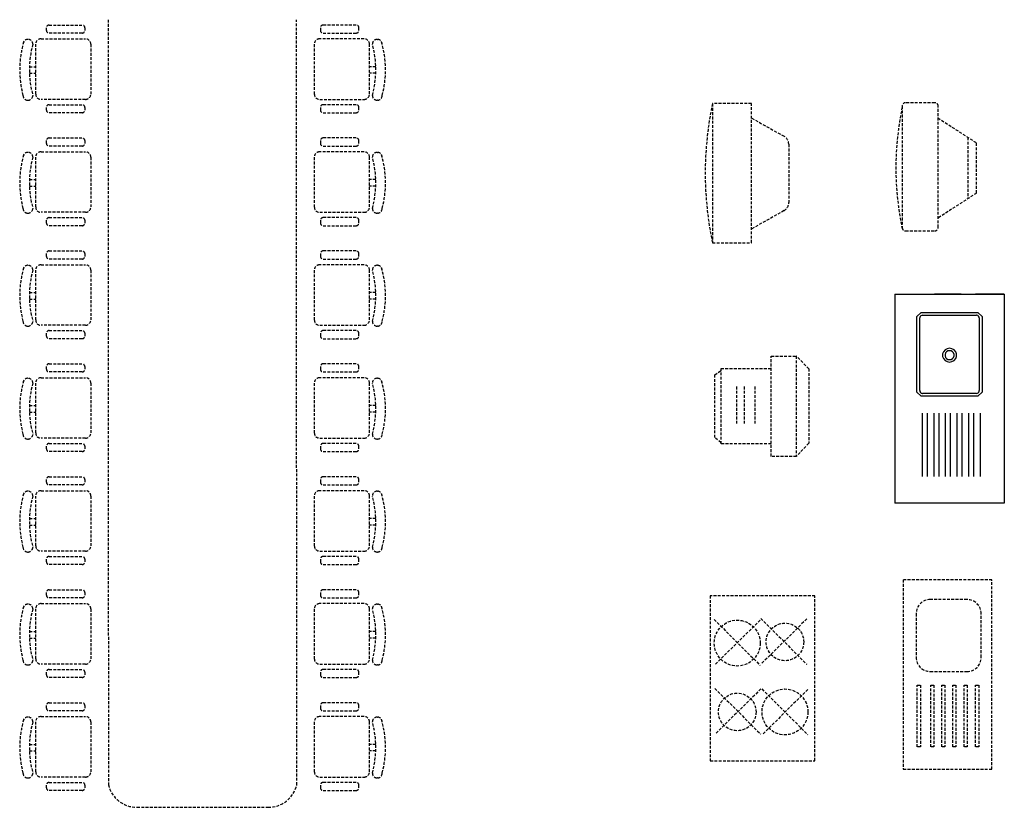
# Model space of a CAD drawing. Header units: inches. Extents: x 100794 to 106273, y 288 to 2276.
# Tile 48 of 149: x 101937 to 102109, y 1533 to 1671. Entities that reach past the tile are written whole.
import ezdxf

# ---------------------------------------------------------------- set-up
doc = ezdxf.new("R2010")
doc.units = ezdxf.units.IN
doc.header["$MEASUREMENT"] = 0
doc.linetypes.add('DASHED', pattern=[0.75, 0.5, -0.25])
doc.linetypes.add('HIDDEN', pattern=[7.5, 5, -2.5])
doc.layers.add('1', color=7, linetype='CONTINUOUS')
doc.layers.add('4', color=5, linetype='DASHED')
doc.styles.get("Standard").update_dxf_attribs({"font": 'ISOCP'})

msp = doc.modelspace()

# ---------------------------------------------------------------- linework, layer by layer
at = {"layer": '1', "color": 4, "linetype": 'Continuous'}
for p, q in [((102090.05519, 1622.79074), (102090.05519, 1586.19779)), ((102090.05519, 1622.79074), (102109.18965, 1622.79074)), ((102109.18965, 1622.79074), (102109.18965, 1586.19779)), ((102109.18965, 1586.19779), (102090.05519, 1586.19779))]:
    msp.add_line(p, q, dxfattribs=at)
at = {"layer": '1', "color": 4, "linetype": 'HIDDEN'}
msp.add_line((102109.18965, 1622.79074), (102096.99201, 1622.79074), dxfattribs=at)
at = {"layer": '1', "color": 4}
for p, q in [((102094.68662, 1619.55701), (102093.94415, 1618.83715)), ((102093.94415, 1605.63969), (102093.94415, 1618.83715)), ((102094.44665, 1618.68053), (102094.43913, 1618.59719)), ((102094.43913, 1605.87965), (102094.43913, 1618.59719)), ((102094.50544, 1618.83715), (102094.44665, 1618.68053)), ((102094.61594, 1618.96482), (102094.50544, 1618.83715)), ((102094.76481, 1619.04816), (102094.61594, 1618.96482)), ((102094.68662, 1619.55701), (102104.58616, 1619.55701)), ((102094.93411, 1619.0771), (102094.76481, 1619.04816)), ((102094.93411, 1619.0771), (102104.33867, 1619.0771)), ((102104.42462, 1619.06981), (102104.33867, 1619.0771)), ((102104.58616, 1619.0128), (102104.42462, 1619.06981)), ((102105.32862, 1618.83715), (102104.58616, 1619.55701)), ((102104.71784, 1618.90567), (102104.58616, 1619.0128)), ((102104.80379, 1618.76133), (102104.71784, 1618.90567)), ((102104.83364, 1618.59719), (102104.80379, 1618.76133)), ((102104.83364, 1618.59719), (102104.83364, 1605.87965)), ((102105.32862, 1618.83715), (102105.32862, 1605.63969)), ((102099.21316, 1613.21639), (102098.84097, 1613.00806)), ((102099.63639, 1613.28875), (102099.21316, 1613.21639)), ((102100.05962, 1613.21639), (102099.63639, 1613.28875)), ((102100.4318, 1613.00806), (102100.05962, 1613.21639)), ((102098.56473, 1612.68886), (102098.41774, 1612.29732)), ((102098.41774, 1612.29732), (102098.41774, 1611.88064)), ((102098.41774, 1611.88064), (102098.56473, 1611.4891)), ((102098.84097, 1613.00806), (102098.56473, 1612.68886)), ((102098.56473, 1611.4891), (102098.84097, 1611.1699)), ((102098.93981, 1612.47891), (102098.84427, 1612.2244)), ((102098.84427, 1612.2244), (102098.84427, 1611.95356)), ((102098.84427, 1611.95356), (102098.93981, 1611.69906)), ((102099.11937, 1612.68638), (102098.93981, 1612.47891)), ((102098.93981, 1611.69906), (102099.11937, 1611.49158)), ((102099.36129, 1612.8218), (102099.11937, 1612.68638)), ((102099.11937, 1611.49158), (102099.36129, 1611.35616)), ((102099.63639, 1612.86883), (102099.36129, 1612.8218)), ((102099.91149, 1612.8218), (102099.63639, 1612.86883)), ((102100.1534, 1612.68638), (102099.91149, 1612.8218)), ((102099.91149, 1611.35616), (102100.1534, 1611.49158)), ((102100.33296, 1612.47891), (102100.1534, 1612.68638)), ((102100.1534, 1611.49158), (102100.33296, 1611.69906)), ((102100.4285, 1612.2244), (102100.33296, 1612.47891)), ((102100.33296, 1611.69906), (102100.4285, 1611.95356)), ((102100.4285, 1611.95356), (102100.4285, 1612.2244)), ((102100.70804, 1612.68886), (102100.4318, 1613.00806)), ((102100.4318, 1611.1699), (102100.70804, 1611.4891)), ((102100.85503, 1612.29732), (102100.70804, 1612.68886)), ((102100.70804, 1611.4891), (102100.85503, 1611.88064)), ((102100.85503, 1611.88064), (102100.85503, 1612.29732)), ((102098.84097, 1611.1699), (102099.21316, 1610.96157)), ((102099.21316, 1610.96157), (102099.63639, 1610.88921)), ((102099.36129, 1611.35616), (102099.63639, 1611.30913)), ((102099.63639, 1611.30913), (102099.91149, 1611.35616)), ((102099.63639, 1610.88921), (102100.05962, 1610.96157)), ((102100.05962, 1610.96157), (102100.4318, 1611.1699)), ((102093.94415, 1605.63969), (102094.68662, 1604.91983)), ((102094.43913, 1605.87965), (102094.46898, 1605.71551)), ((102094.46898, 1605.71551), (102094.55493, 1605.57117)), ((102094.55493, 1605.57117), (102094.68662, 1605.46403)), ((102094.68662, 1605.46403), (102094.84815, 1605.40703)), ((102104.58616, 1604.91983), (102094.68662, 1604.91983)), ((102094.84815, 1605.40703), (102094.93411, 1605.39974)), ((102104.33867, 1605.39974), (102094.93411, 1605.39974)), ((102104.33867, 1605.39974), (102104.50796, 1605.42868)), ((102104.50796, 1605.42868), (102104.65683, 1605.51201)), ((102104.58616, 1604.91983), (102105.32862, 1605.63969)), ((102104.65683, 1605.51201), (102104.76733, 1605.63969)), ((102104.76733, 1605.63969), (102104.82612, 1605.79631)), ((102104.82612, 1605.79631), (102104.83364, 1605.87965)), ((102094.82637, 1601.9203), (102094.82637, 1590.84715)), ((102095.70217, 1601.9203), (102095.70217, 1590.84715)), ((102096.85932, 1601.9203), (102096.85932, 1590.84715)), ((102097.73512, 1601.9203), (102097.73512, 1590.84715)), ((102098.89226, 1601.9203), (102098.89226, 1590.84715)), ((102099.76806, 1601.9203), (102099.76806, 1590.84715)), ((102100.9252, 1601.9203), (102100.9252, 1590.84715)), ((102101.801, 1601.9203), (102101.801, 1590.84715)), ((102102.95814, 1601.9203), (102102.95814, 1590.84715)), ((102103.83394, 1601.9203), (102103.83394, 1590.84715)), ((102104.99108, 1601.9203), (102104.99108, 1590.84715))]:
    msp.add_line(p, q, dxfattribs=at)
at = {"layer": '4', "color": 4}
for p, q in [((101952.54598, 1670.79539), (101952.55528, 1536.88948)), ((101985.51776, 1536.88948), (101985.43294, 1670.79539)), ((101941.72769, 1668.90931), (101941.72769, 1669.39389)), ((101942.19357, 1669.85978), (101947.97066, 1669.85978)), ((101947.97066, 1668.44343), (101942.19357, 1668.44343)), ((101948.43654, 1669.39389), (101948.43654, 1668.90931)), ((101989.63649, 1669.39389), (101989.63649, 1668.90931)), ((101995.87946, 1669.85978), (101990.10237, 1669.85978)), ((101990.10237, 1668.44343), (101995.87946, 1668.44343)), ((101996.34534, 1668.90931), (101996.34534, 1669.39389)), ((101938.50161, 1667.34383), (101938.47991, 1667.34383)), ((101939.8497, 1657.78908), (101939.8497, 1666.49496)), ((101940.79088, 1667.43614), (101948.5605, 1667.43614)), ((101949.50167, 1666.49496), (101949.50167, 1657.78908)), ((101988.57136, 1666.49496), (101988.57136, 1657.78908)), ((101997.28215, 1667.43614), (101989.51253, 1667.43614)), ((101998.22333, 1657.78908), (101998.22333, 1666.49496)), ((101999.57143, 1667.34383), (101999.59313, 1667.34383)), ((101938.75612, 1662.56597), (101939.8497, 1662.56597)), ((101938.75811, 1661.41867), (101939.8497, 1661.41867)), ((101999.31692, 1662.56597), (101998.22333, 1662.56597)), ((101999.31492, 1661.41867), (101998.22333, 1661.41867)), ((101938.47991, 1656.69976), (101938.50161, 1656.69976)), ((101948.5605, 1656.8479), (101940.79088, 1656.8479)), ((101989.51253, 1656.8479), (101997.28215, 1656.8479)), ((101999.59313, 1656.69976), (101999.57143, 1656.69976)), ((102097.05722, 1656.26882), (102091.94911, 1656.26882)), ((101941.72769, 1654.97136), (101941.72769, 1655.45594)), ((101942.19357, 1655.92183), (101947.97066, 1655.92183)), ((101947.97066, 1654.50548), (101942.19357, 1654.50548)), ((101948.43654, 1655.45594), (101948.43654, 1654.97136)), ((101989.63649, 1655.45594), (101989.63649, 1654.97136)), ((101995.87946, 1655.92183), (101990.10237, 1655.92183)), ((101990.10237, 1654.50548), (101995.87946, 1654.50548)), ((101996.34534, 1654.97136), (101996.34534, 1655.45594)), ((102058.17672, 1656.10099), (102058.17672, 1631.74296)), ((102065.0102, 1656.10099), (102058.17672, 1656.10099)), ((102065.0102, 1631.74296), (102065.0102, 1656.10099)), ((102091.35617, 1655.67588), (102091.35617, 1634.42673)), ((102097.65016, 1634.42673), (102097.65016, 1655.67588)), ((102065.03781, 1653.57034), (102070.70007, 1650.38692)), ((102104.32845, 1649.23484), (102097.68787, 1653.49863)), ((101941.72769, 1649.1446), (101941.72769, 1649.62919)), ((101942.19357, 1650.09507), (101947.97066, 1650.09507)), ((101948.43654, 1649.62919), (101948.43654, 1649.1446)), ((101989.63649, 1649.62919), (101989.63649, 1649.1446)), ((101995.87946, 1650.09507), (101990.10237, 1650.09507)), ((101996.34534, 1649.1446), (101996.34534, 1649.62919)), ((102102.84553, 1650.187), (102102.84553, 1639.49424)), ((101938.50161, 1647.57912), (101938.47991, 1647.57912)), ((101940.79088, 1647.67143), (101948.5605, 1647.67143)), ((101947.97066, 1648.67872), (101942.19357, 1648.67872)), ((101997.28215, 1647.67143), (101989.51253, 1647.67143)), ((101990.10237, 1648.67872), (101995.87946, 1648.67872)), ((101999.57143, 1647.57912), (101999.59313, 1647.57912)), ((102071.52075, 1648.98403), (102071.52075, 1638.77802)), ((102104.32845, 1640.4464), (102104.32845, 1649.23484)), ((101939.8497, 1638.02437), (101939.8497, 1646.73026)), ((101949.50167, 1646.73026), (101949.50167, 1638.02437)), ((101988.57136, 1646.73026), (101988.57136, 1638.02437)), ((101998.22333, 1638.02437), (101998.22333, 1646.73026)), ((101938.75612, 1642.80126), (101939.8497, 1642.80126)), ((101999.31692, 1642.80126), (101998.22333, 1642.80126)), ((101938.75811, 1641.65396), (101939.8497, 1641.65396)), ((101999.31492, 1641.65396), (101998.22333, 1641.65396)), ((102097.68787, 1636.18261), (102104.32845, 1640.4464)), ((102070.70007, 1637.37512), (102065.03781, 1634.1917)), ((101938.47991, 1636.93505), (101938.50161, 1636.93505)), ((101948.5605, 1637.0832), (101940.79088, 1637.0832)), ((101941.72769, 1635.20665), (101941.72769, 1635.69124)), ((101942.19357, 1636.15712), (101947.97066, 1636.15712)), ((101948.43654, 1635.69124), (101948.43654, 1635.20665)), ((101989.51253, 1637.0832), (101997.28215, 1637.0832)), ((101989.63649, 1635.69124), (101989.63649, 1635.20665)), ((101995.87946, 1636.15712), (101990.10237, 1636.15712)), ((101996.34534, 1635.20665), (101996.34534, 1635.69124)), ((101999.59313, 1636.93505), (101999.57143, 1636.93505)), ((101947.97066, 1634.74077), (101942.19357, 1634.74077)), ((101990.10237, 1634.74077), (101995.87946, 1634.74077)), ((102091.94911, 1633.83379), (102097.05722, 1633.83379)), ((101942.19357, 1630.33036), (101947.97066, 1630.33036)), ((101995.87946, 1630.33036), (101990.10237, 1630.33036)), ((102058.17672, 1631.74296), (102065.0102, 1631.74296)), ((101941.72769, 1629.3799), (101941.72769, 1629.86448)), ((101947.97066, 1628.91402), (101942.19357, 1628.91402)), ((101948.43654, 1629.86448), (101948.43654, 1629.3799)), ((101989.63649, 1629.86448), (101989.63649, 1629.3799)), ((101990.10237, 1628.91402), (101995.87946, 1628.91402)), ((101996.34534, 1629.3799), (101996.34534, 1629.86448)), ((101938.50161, 1627.81442), (101938.47991, 1627.81442)), ((101939.8497, 1618.25967), (101939.8497, 1626.96555)), ((101940.79088, 1627.90673), (101948.5605, 1627.90673)), ((101949.50167, 1626.96555), (101949.50167, 1618.25967)), ((101988.57136, 1626.96555), (101988.57136, 1618.25967)), ((101997.28215, 1627.90673), (101989.51253, 1627.90673)), ((101998.22333, 1618.25967), (101998.22333, 1626.96555)), ((101999.57143, 1627.81442), (101999.59313, 1627.81442)), ((101938.75612, 1623.03656), (101939.8497, 1623.03656)), ((101938.75811, 1621.88926), (101939.8497, 1621.88926)), ((101999.31692, 1623.03656), (101998.22333, 1623.03656)), ((101999.31492, 1621.88926), (101998.22333, 1621.88926)), ((101938.47991, 1617.17034), (101938.50161, 1617.17034)), ((101948.5605, 1617.31849), (101940.79088, 1617.31849)), ((101989.51253, 1617.31849), (101997.28215, 1617.31849)), ((101999.59313, 1617.17034), (101999.57143, 1617.17034)), ((101941.72769, 1615.44195), (101941.72769, 1615.92653)), ((101942.19357, 1616.39241), (101947.97066, 1616.39241)), ((101947.97066, 1614.97607), (101942.19357, 1614.97607)), ((101948.43654, 1615.92653), (101948.43654, 1615.44195)), ((101989.63649, 1615.92653), (101989.63649, 1615.44195)), ((101995.87946, 1616.39241), (101990.10237, 1616.39241)), ((101990.10237, 1614.97607), (101995.87946, 1614.97607)), ((101996.34534, 1615.44195), (101996.34534, 1615.92653)), ((102068.45865, 1594.37162), (102068.45865, 1611.92456)), ((102068.45865, 1611.92456), (102072.84689, 1611.92456)), ((102072.84689, 1611.92456), (102072.84689, 1594.37162)), ((102075.04101, 1609.71169), (102072.84689, 1611.92456)), ((101941.72769, 1609.61519), (101941.72769, 1610.09978)), ((101942.19357, 1610.56566), (101947.97066, 1610.56566)), ((101948.43654, 1610.09978), (101948.43654, 1609.61519)), ((101989.63649, 1610.09978), (101989.63649, 1609.61519)), ((101995.87946, 1610.56566), (101990.10237, 1610.56566)), ((101996.34534, 1609.61519), (101996.34534, 1610.09978)), ((102059.68218, 1609.73044), (102068.45865, 1609.73044)), ((102059.68218, 1596.56574), (102059.68218, 1609.73044)), ((102075.04101, 1609.71169), (102075.04101, 1596.67453)), ((101938.50161, 1608.04971), (101938.47991, 1608.04971)), ((101940.79088, 1608.14202), (101948.5605, 1608.14202)), ((101947.97066, 1609.14931), (101942.19357, 1609.14931)), ((101997.28215, 1608.14202), (101989.51253, 1608.14202)), ((101990.10237, 1609.14931), (101995.87946, 1609.14931)), ((101999.57143, 1608.04971), (101999.59313, 1608.04971)), ((102058.58512, 1608.63339), (102059.7041, 1609.42762)), ((102058.58512, 1597.6628), (102058.58512, 1608.63339)), ((101939.8497, 1598.49496), (101939.8497, 1607.20084)), ((101949.50167, 1607.20084), (101949.50167, 1598.49496)), ((101988.57136, 1607.20084), (101988.57136, 1598.49496)), ((101998.22333, 1598.49496), (101998.22333, 1607.20084)), ((102062.39642, 1606.6046), (102062.39642, 1600.11638)), ((102063.69841, 1606.6046), (102063.69841, 1600.11638)), ((102065.57002, 1606.6046), (102065.57002, 1600.11638)), ((101938.75612, 1603.27185), (101939.8497, 1603.27185)), ((101999.31692, 1603.27185), (101998.22333, 1603.27185)), ((101938.75811, 1602.12455), (101939.8497, 1602.12455)), ((101999.31492, 1602.12455), (101998.22333, 1602.12455)), ((102059.67373, 1596.81744), (102058.58512, 1597.6628)), ((101938.47991, 1597.40564), (101938.50161, 1597.40564)), ((101948.5605, 1597.55378), (101940.79088, 1597.55378)), ((101941.72769, 1595.67724), (101941.72769, 1596.16183)), ((101942.19357, 1596.62771), (101947.97066, 1596.62771)), ((101948.43654, 1596.16183), (101948.43654, 1595.67724)), ((101989.51253, 1597.55378), (101997.28215, 1597.55378)), ((101989.63649, 1596.16183), (101989.63649, 1595.67724)), ((101995.87946, 1596.62771), (101990.10237, 1596.62771)), ((101996.34534, 1595.67724), (101996.34534, 1596.16183)), ((101999.59313, 1597.40564), (101999.57143, 1597.40564)), ((102059.68218, 1596.56574), (102059.67373, 1596.81744)), ((102068.45865, 1596.56574), (102059.68218, 1596.56574)), ((102068.45865, 1594.37162), (102068.45865, 1596.56574)), ((102075.04101, 1596.67453), (102072.84689, 1594.37162)), ((101947.97066, 1595.21136), (101942.19357, 1595.21136)), ((101990.10237, 1595.21136), (101995.87946, 1595.21136)), ((102072.84689, 1594.37162), (102068.45865, 1594.37162)), ((101942.19357, 1590.80095), (101947.97066, 1590.80095)), ((101995.87946, 1590.80095), (101990.10237, 1590.80095)), ((101941.72769, 1589.85049), (101941.72769, 1590.33507)), ((101947.97066, 1589.3846), (101942.19357, 1589.3846)), ((101948.43654, 1590.33507), (101948.43654, 1589.85049)), ((101989.63649, 1590.33507), (101989.63649, 1589.85049)), ((101990.10237, 1589.3846), (101995.87946, 1589.3846)), ((101996.34534, 1589.85049), (101996.34534, 1590.33507)), ((101938.50161, 1588.28501), (101938.47991, 1588.28501)), ((101939.8497, 1578.73026), (101939.8497, 1587.43614)), ((101940.79088, 1588.37731), (101948.5605, 1588.37731)), ((101949.50167, 1587.43614), (101949.50167, 1578.73026)), ((101988.57136, 1587.43614), (101988.57136, 1578.73026)), ((101997.28215, 1588.37731), (101989.51253, 1588.37731)), ((101998.22333, 1578.73026), (101998.22333, 1587.43614)), ((101999.57143, 1588.28501), (101999.59313, 1588.28501)), ((101938.75612, 1583.50714), (101939.8497, 1583.50714)), ((101938.75811, 1582.35984), (101939.8497, 1582.35984)), ((101999.31692, 1583.50714), (101998.22333, 1583.50714)), ((101999.31492, 1582.35984), (101998.22333, 1582.35984)), ((101938.47991, 1577.64093), (101938.50161, 1577.64093)), ((101948.5605, 1577.78908), (101940.79088, 1577.78908)), ((101989.51253, 1577.78908), (101997.28215, 1577.78908)), ((101999.59313, 1577.64093), (101999.57143, 1577.64093)), ((101941.72769, 1575.91254), (101941.72769, 1576.39712)), ((101942.19357, 1576.863), (101947.97066, 1576.863)), ((101947.97066, 1575.44665), (101942.19357, 1575.44665)), ((101948.43654, 1576.39712), (101948.43654, 1575.91254)), ((101989.63649, 1576.39712), (101989.63649, 1575.91254)), ((101995.87946, 1576.863), (101990.10237, 1576.863)), ((101990.10237, 1575.44665), (101995.87946, 1575.44665)), ((101996.34534, 1575.91254), (101996.34534, 1576.39712)), ((102091.54557, 1572.80163), (102091.54557, 1539.62141)), ((102107.05655, 1572.80163), (102091.54557, 1572.80163)), ((102107.05655, 1539.62141), (102107.05655, 1572.80163)), ((101941.72769, 1570.08578), (101941.72769, 1570.57036)), ((101942.19357, 1571.03625), (101947.97066, 1571.03625)), ((101948.43654, 1570.57036), (101948.43654, 1570.08578)), ((101989.63649, 1570.57036), (101989.63649, 1570.08578)), ((101995.87946, 1571.03625), (101990.10237, 1571.03625)), ((101996.34534, 1570.08578), (101996.34534, 1570.57036)), ((101938.50161, 1568.5203), (101938.47991, 1568.5203)), ((101940.79088, 1568.61261), (101948.5605, 1568.61261)), ((101947.97066, 1569.6199), (101942.19357, 1569.6199)), ((101997.28215, 1568.61261), (101989.51253, 1568.61261)), ((101990.10237, 1569.6199), (101995.87946, 1569.6199)), ((101999.57143, 1568.5203), (101999.59313, 1568.5203)), ((102076.10983, 1569.98879), (102057.77867, 1569.98879)), ((102057.77867, 1569.98879), (102057.77867, 1541.12655)), ((102076.10983, 1541.12655), (102076.10983, 1569.98879)), ((102102.69736, 1569.32809), (102096.27111, 1569.32809)), ((101939.8497, 1558.96555), (101939.8497, 1567.67143)), ((101949.50167, 1567.67143), (101949.50167, 1558.96555)), ((101988.57136, 1567.67143), (101988.57136, 1558.96555)), ((101998.22333, 1558.96555), (101998.22333, 1567.67143)), ((102093.79881, 1566.85579), (102093.79881, 1559.2087)), ((102105.16966, 1559.2087), (102105.16966, 1566.85579)), ((102058.49574, 1565.82143), (102066.52916, 1557.79253)), ((102066.52916, 1565.71849), (102058.59873, 1557.89547)), ((102066.63217, 1566.02729), (102074.66559, 1557.9984)), ((102074.66559, 1565.92436), (102066.73516, 1558.10133)), ((101938.75612, 1563.74244), (101939.8497, 1563.74244)), ((101999.31692, 1563.74244), (101998.22333, 1563.74244)), ((101938.75811, 1562.59514), (101939.8497, 1562.59514)), ((101999.31492, 1562.59514), (101998.22333, 1562.59514)), ((101948.5605, 1558.02437), (101940.79088, 1558.02437)), ((101989.51253, 1558.02437), (101997.28215, 1558.02437)), ((101938.47991, 1557.87623), (101938.50161, 1557.87623)), ((101941.72769, 1556.14783), (101941.72769, 1556.63241)), ((101942.19357, 1557.0983), (101947.97066, 1557.0983)), ((101948.43654, 1556.63241), (101948.43654, 1556.14783)), ((101989.63649, 1556.63241), (101989.63649, 1556.14783)), ((101995.87946, 1557.0983), (101990.10237, 1557.0983)), ((101996.34534, 1556.14783), (101996.34534, 1556.63241)), ((101999.59313, 1557.87623), (101999.57143, 1557.87623)), ((102096.27111, 1556.7364), (102102.69736, 1556.7364)), ((101947.97066, 1555.68195), (101942.19357, 1555.68195)), ((101990.10237, 1555.68195), (101995.87946, 1555.68195)), ((102058.59873, 1553.77808), (102066.63215, 1545.74919)), ((102066.63215, 1553.67515), (102058.70172, 1545.85212)), ((102066.83815, 1553.67515), (102074.87157, 1545.64626)), ((102074.87157, 1553.57221), (102066.94114, 1545.74919)), ((102094.00139, 1543.53085), (102094.00139, 1554.35236)), ((102094.00139, 1554.35236), (102094.54733, 1554.35236)), ((102094.54733, 1554.35236), (102094.54733, 1543.53085)), ((102096.36709, 1543.53085), (102096.36709, 1554.35236)), ((102096.36709, 1554.35236), (102096.91302, 1554.35236)), ((102096.91302, 1554.35236), (102096.91302, 1543.53085)), ((102098.27785, 1543.53085), (102098.27785, 1554.35236)), ((102098.27785, 1554.35236), (102098.82378, 1554.35236)), ((102098.82378, 1554.35236), (102098.82378, 1543.53085)), ((102100.1886, 1543.53085), (102100.1886, 1554.35236)), ((102100.1886, 1554.35236), (102100.73453, 1554.35236)), ((102100.73453, 1554.35236), (102100.73453, 1543.53085)), ((102102.19034, 1543.53085), (102102.19034, 1554.35236)), ((102102.19034, 1554.35236), (102102.73628, 1554.35236)), ((102102.73628, 1554.35236), (102102.73628, 1543.53085)), ((102104.1921, 1543.53085), (102104.1921, 1554.35236)), ((102104.1921, 1554.35236), (102104.73803, 1554.35236)), ((102104.73803, 1554.35236), (102104.73803, 1543.53085)), ((101942.19357, 1551.27154), (101947.97066, 1551.27154)), ((101995.87946, 1551.27154), (101990.10237, 1551.27154)), ((101941.72769, 1550.32108), (101941.72769, 1550.80566)), ((101947.97066, 1549.85519), (101942.19357, 1549.85519)), ((101948.43654, 1550.80566), (101948.43654, 1550.32108)), ((101989.63649, 1550.80566), (101989.63649, 1550.32108)), ((101990.10237, 1549.85519), (101995.87946, 1549.85519)), ((101996.34534, 1550.32108), (101996.34534, 1550.80566)), ((101938.50161, 1548.75559), (101938.47991, 1548.75559)), ((101939.8497, 1539.20084), (101939.8497, 1547.90673)), ((101940.79088, 1548.8479), (101948.5605, 1548.8479)), ((101949.50167, 1547.90673), (101949.50167, 1539.20084)), ((101988.57136, 1547.90673), (101988.57136, 1539.20084)), ((101997.28215, 1548.8479), (101989.51253, 1548.8479)), ((101998.22333, 1539.20084), (101998.22333, 1547.90673)), ((101999.57143, 1548.75559), (101999.59313, 1548.75559)), ((101938.75612, 1543.97773), (101939.8497, 1543.97773)), ((101938.75811, 1542.83043), (101939.8497, 1542.83043)), ((101999.31692, 1543.97773), (101998.22333, 1543.97773)), ((101999.31492, 1542.83043), (101998.22333, 1542.83043)), ((102094.54733, 1543.53085), (102094.00139, 1543.53085)), ((102096.91302, 1543.53085), (102096.36709, 1543.53085)), ((102098.82378, 1543.53085), (102098.27785, 1543.53085)), ((102100.73453, 1543.53085), (102100.1886, 1543.53085)), ((102102.73628, 1543.53085), (102102.19034, 1543.53085)), ((102104.73803, 1543.53085), (102104.1921, 1543.53085)), ((102057.77867, 1541.12655), (102076.10983, 1541.12655)), ((102091.54557, 1539.62141), (102107.05655, 1539.62141)), ((101938.47991, 1538.11152), (101938.50161, 1538.11152)), ((101948.5605, 1538.25967), (101940.79088, 1538.25967)), ((101989.51253, 1538.25967), (101997.28215, 1538.25967)), ((101999.59313, 1538.11152), (101999.57143, 1538.11152)), ((101941.72769, 1536.38313), (101941.72769, 1536.86771)), ((101942.19357, 1537.33359), (101947.97066, 1537.33359)), ((101947.97066, 1535.91724), (101942.19357, 1535.91724)), ((101948.43654, 1536.86771), (101948.43654, 1536.38313)), ((101989.63649, 1536.86771), (101989.63649, 1536.38313)), ((101995.87946, 1537.33359), (101990.10237, 1537.33359)), ((101990.10237, 1535.91724), (101995.87946, 1535.91724)), ((101996.34534, 1536.38313), (101996.34534, 1536.86771)), ((101957.57753, 1532.96713), (101980.49551, 1532.96713))]:
    msp.add_line(p, q, dxfattribs=at)
for centre, radius in [((102062.51246, 1561.70405), 4.01445), ((102070.85487, 1561.90992), 3.28931), ((102062.51246, 1549.66071), 3.28931), ((102070.85487, 1549.66071), 4.01445)]:
    msp.add_circle(centre, radius, dxfattribs=at)
for centre, radius, start, end in [((101942.19357, 1669.39389), 0.46588, 90, 180), ((101942.19357, 1668.90931), 0.46588, 180, 270), ((101947.97066, 1669.39389), 0.46588, 0, 90), ((101947.97066, 1668.90931), 0.46588, 270, 0), ((101990.10237, 1669.39389), 0.46588, 90, 180), ((101990.10237, 1668.90931), 0.46588, 180, 270), ((101995.87946, 1669.39389), 0.46588, 0, 90), ((101995.87946, 1668.90931), 0.46588, 270, 0), ((101954.67184, 1662.02179), 17.61683, 163.8168687, 194.7153564), ((101938.47991, 1666.49677), 0.84706, 90, 180), ((101938.50161, 1666.49677), 0.84706, 0, 90), ((101955.70022, 1662.02179), 16.95284, 164.6944609, 195.3055391), ((101940.79088, 1666.49496), 0.94118, 90, 180), ((101948.5605, 1666.49496), 0.94118, 0, 90), ((101989.51253, 1666.49496), 0.94118, 90, 180), ((101997.28215, 1666.49496), 0.94118, 0, 90), ((101999.57143, 1666.49677), 0.84706, 90, 180), ((101982.37281, 1662.02179), 16.95284, 344.6944609, 15.3055391), ((101999.59313, 1666.49677), 0.84706, 0, 90), ((101983.40119, 1662.02179), 17.61683, 345.2846436, 16.1831313), ((101938.47991, 1657.54682), 0.84706, 180, 270), ((101938.50161, 1657.54682), 0.84706, 270, 0), ((101940.79088, 1657.78908), 0.94118, 180, 270), ((101948.5605, 1657.78908), 0.94118, 270, 0), ((101989.51253, 1657.78908), 0.94118, 180, 270), ((101997.28215, 1657.78908), 0.94118, 270, 0), ((101999.57143, 1657.54682), 0.84706, 180, 270), ((101999.59313, 1657.54682), 0.84706, 270, 0), ((102091.94911, 1655.67588), 0.59294, 90, 180), ((102097.05722, 1655.67588), 0.59294, 0, 90), ((101942.19357, 1655.45594), 0.46588, 90, 180), ((101942.19357, 1654.97136), 0.46588, 180, 270), ((101947.97066, 1655.45594), 0.46588, 0, 90), ((101947.97066, 1654.97136), 0.46588, 270, 0), ((101990.10237, 1655.45594), 0.46588, 90, 180), ((101990.10237, 1654.97136), 0.46588, 180, 270), ((101995.87946, 1655.45594), 0.46588, 0, 90), ((101995.87946, 1654.97136), 0.46588, 270, 0), ((102116.33611, 1643.92198), 59.42089, 168.1727357, 191.8272643), ((102142.37616, 1644.83589), 52.12359, 168.1727357, 191.8272643), ((101942.19357, 1649.62919), 0.46588, 90, 180), ((101947.97066, 1649.62919), 0.46588, 0, 90), ((101990.10237, 1649.62919), 0.46588, 90, 180), ((101995.87946, 1649.62919), 0.46588, 0, 90), ((102069.91134, 1648.98403), 1.60941, 0, 60.6545195), ((101938.47991, 1646.73206), 0.84706, 90, 180), ((101938.50161, 1646.73206), 0.84706, 0, 90), ((101940.79088, 1646.73026), 0.94118, 90, 180), ((101942.19357, 1649.1446), 0.46588, 180, 270), ((101947.97066, 1649.1446), 0.46588, 270, 0), ((101948.5605, 1646.73026), 0.94118, 0, 90), ((101989.51253, 1646.73026), 0.94118, 90, 180), ((101990.10237, 1649.1446), 0.46588, 180, 270), ((101995.87946, 1649.1446), 0.46588, 270, 0), ((101997.28215, 1646.73026), 0.94118, 0, 90), ((101999.57143, 1646.73206), 0.84706, 90, 180), ((101999.59313, 1646.73206), 0.84706, 0, 90), ((101954.67184, 1642.25709), 17.61683, 163.8168687, 194.7153564), ((101955.70022, 1642.25709), 16.95284, 164.6944609, 195.3055391), ((101982.37281, 1642.25709), 16.95284, 344.6944609, 15.3055391), ((101983.40119, 1642.25709), 17.61683, 345.2846436, 16.1831313), ((101938.47991, 1637.78211), 0.84706, 180, 270), ((101938.50161, 1637.78211), 0.84706, 270, 0), ((101940.79088, 1638.02437), 0.94118, 180, 270), ((101948.5605, 1638.02437), 0.94118, 270, 0), ((101989.51253, 1638.02437), 0.94118, 180, 270), ((101997.28215, 1638.02437), 0.94118, 270, 0), ((101999.57143, 1637.78211), 0.84706, 180, 270), ((101999.59313, 1637.78211), 0.84706, 270, 0), ((102069.91134, 1638.77802), 1.60941, 299.3454805, 0), ((101942.19357, 1635.69124), 0.46588, 90, 180), ((101947.97066, 1635.69124), 0.46588, 0, 90), ((101990.10237, 1635.69124), 0.46588, 90, 180), ((101995.87946, 1635.69124), 0.46588, 0, 90), ((101942.19357, 1635.20665), 0.46588, 180, 270), ((101947.97066, 1635.20665), 0.46588, 270, 0), ((101990.10237, 1635.20665), 0.46588, 180, 270), ((101995.87946, 1635.20665), 0.46588, 270, 0), ((102091.94911, 1634.42673), 0.59294, 180, 270), ((102097.05722, 1634.42673), 0.59294, 270, 0), ((101942.19357, 1629.86448), 0.46588, 90, 180), ((101947.97066, 1629.86448), 0.46588, 0, 90), ((101990.10237, 1629.86448), 0.46588, 90, 180), ((101995.87946, 1629.86448), 0.46588, 0, 90), ((101942.19357, 1629.3799), 0.46588, 180, 270), ((101947.97066, 1629.3799), 0.46588, 270, 0), ((101990.10237, 1629.3799), 0.46588, 180, 270), ((101995.87946, 1629.3799), 0.46588, 270, 0), ((101954.67184, 1622.49238), 17.61683, 163.8168687, 194.7153564), ((101938.47991, 1626.96736), 0.84706, 90, 180), ((101938.50161, 1626.96736), 0.84706, 0, 90), ((101955.70022, 1622.49238), 16.95284, 164.6944609, 195.3055391), ((101940.79088, 1626.96555), 0.94118, 90, 180), ((101948.5605, 1626.96555), 0.94118, 0, 90), ((101989.51253, 1626.96555), 0.94118, 90, 180), ((101997.28215, 1626.96555), 0.94118, 0, 90), ((101999.57143, 1626.96736), 0.84706, 90, 180), ((101982.37281, 1622.49238), 16.95284, 344.6944609, 15.3055391), ((101999.59313, 1626.96736), 0.84706, 0, 90), ((101983.40119, 1622.49238), 17.61683, 345.2846436, 16.1831313), ((101938.47991, 1618.0174), 0.84706, 180, 270), ((101938.50161, 1618.0174), 0.84706, 270, 0), ((101940.79088, 1618.25967), 0.94118, 180, 270), ((101948.5605, 1618.25967), 0.94118, 270, 0), ((101989.51253, 1618.25967), 0.94118, 180, 270), ((101997.28215, 1618.25967), 0.94118, 270, 0), ((101999.57143, 1618.0174), 0.84706, 180, 270), ((101999.59313, 1618.0174), 0.84706, 270, 0), ((101942.19357, 1615.92653), 0.46588, 90, 180), ((101942.19357, 1615.44195), 0.46588, 180, 270), ((101947.97066, 1615.92653), 0.46588, 0, 90), ((101947.97066, 1615.44195), 0.46588, 270, 0), ((101990.10237, 1615.92653), 0.46588, 90, 180), ((101990.10237, 1615.44195), 0.46588, 180, 270), ((101995.87946, 1615.92653), 0.46588, 0, 90), ((101995.87946, 1615.44195), 0.46588, 270, 0), ((101942.19357, 1610.09978), 0.46588, 90, 180), ((101947.97066, 1610.09978), 0.46588, 0, 90), ((101990.10237, 1610.09978), 0.46588, 90, 180), ((101995.87946, 1610.09978), 0.46588, 0, 90), ((101938.47991, 1607.20265), 0.84706, 90, 180), ((101938.50161, 1607.20265), 0.84706, 0, 90), ((101940.79088, 1607.20084), 0.94118, 90, 180), ((101942.19357, 1609.61519), 0.46588, 180, 270), ((101947.97066, 1609.61519), 0.46588, 270, 0), ((101948.5605, 1607.20084), 0.94118, 0, 90), ((101989.51253, 1607.20084), 0.94118, 90, 180), ((101990.10237, 1609.61519), 0.46588, 180, 270), ((101995.87946, 1609.61519), 0.46588, 270, 0), ((101997.28215, 1607.20084), 0.94118, 0, 90), ((101999.57143, 1607.20265), 0.84706, 90, 180), ((101999.59313, 1607.20265), 0.84706, 0, 90), ((101954.67184, 1602.72768), 17.61683, 163.8168687, 194.7153564), ((101955.70022, 1602.72768), 16.95284, 164.6944609, 195.3055391), ((101982.37281, 1602.72768), 16.95284, 344.6944609, 15.3055391), ((101983.40119, 1602.72768), 17.61683, 345.2846436, 16.1831313), ((101938.47991, 1598.2527), 0.84706, 180, 270), ((101938.50161, 1598.2527), 0.84706, 270, 0), ((101940.79088, 1598.49496), 0.94118, 180, 270), ((101948.5605, 1598.49496), 0.94118, 270, 0), ((101989.51253, 1598.49496), 0.94118, 180, 270), ((101997.28215, 1598.49496), 0.94118, 270, 0), ((101999.57143, 1598.2527), 0.84706, 180, 270), ((101999.59313, 1598.2527), 0.84706, 270, 0), ((101942.19357, 1596.16183), 0.46588, 90, 180), ((101947.97066, 1596.16183), 0.46588, 0, 90), ((101990.10237, 1596.16183), 0.46588, 90, 180), ((101995.87946, 1596.16183), 0.46588, 0, 90), ((101942.19357, 1595.67724), 0.46588, 180, 270), ((101947.97066, 1595.67724), 0.46588, 270, 0), ((101990.10237, 1595.67724), 0.46588, 180, 270), ((101995.87946, 1595.67724), 0.46588, 270, 0), ((101942.19357, 1590.33507), 0.46588, 90, 180), ((101947.97066, 1590.33507), 0.46588, 0, 90), ((101990.10237, 1590.33507), 0.46588, 90, 180), ((101995.87946, 1590.33507), 0.46588, 0, 90), ((101942.19357, 1589.85049), 0.46588, 180, 270), ((101947.97066, 1589.85049), 0.46588, 270, 0), ((101990.10237, 1589.85049), 0.46588, 180, 270), ((101995.87946, 1589.85049), 0.46588, 270, 0), ((101954.67184, 1582.96297), 17.61683, 163.8168687, 194.7153564), ((101938.47991, 1587.43795), 0.84706, 90, 180), ((101938.50161, 1587.43795), 0.84706, 0, 90), ((101955.70022, 1582.96297), 16.95284, 164.6944609, 195.3055391), ((101940.79088, 1587.43614), 0.94118, 90, 180), ((101948.5605, 1587.43614), 0.94118, 0, 90), ((101989.51253, 1587.43614), 0.94118, 90, 180), ((101997.28215, 1587.43614), 0.94118, 0, 90), ((101999.57143, 1587.43795), 0.84706, 90, 180), ((101982.37281, 1582.96297), 16.95284, 344.6944609, 15.3055391), ((101999.59313, 1587.43795), 0.84706, 0, 90), ((101983.40119, 1582.96297), 17.61683, 345.2846436, 16.1831313), ((101940.79088, 1578.73026), 0.94118, 180, 270), ((101948.5605, 1578.73026), 0.94118, 270, 0), ((101989.51253, 1578.73026), 0.94118, 180, 270), ((101997.28215, 1578.73026), 0.94118, 270, 0), ((101938.47991, 1578.48799), 0.84706, 180, 270), ((101938.50161, 1578.48799), 0.84706, 270, 0), ((101999.57143, 1578.48799), 0.84706, 180, 270), ((101999.59313, 1578.48799), 0.84706, 270, 0), ((101942.19357, 1576.39712), 0.46588, 90, 180), ((101942.19357, 1575.91254), 0.46588, 180, 270), ((101947.97066, 1576.39712), 0.46588, 0, 90), ((101947.97066, 1575.91254), 0.46588, 270, 0), ((101990.10237, 1576.39712), 0.46588, 90, 180), ((101990.10237, 1575.91254), 0.46588, 180, 270), ((101995.87946, 1576.39712), 0.46588, 0, 90), ((101995.87946, 1575.91254), 0.46588, 270, 0), ((101942.19357, 1570.57036), 0.46588, 90, 180), ((101942.19357, 1570.08578), 0.46588, 180, 270), ((101947.97066, 1570.57036), 0.46588, 0, 90), ((101947.97066, 1570.08578), 0.46588, 270, 0), ((101990.10237, 1570.57036), 0.46588, 90, 180), ((101990.10237, 1570.08578), 0.46588, 180, 270), ((101995.87946, 1570.57036), 0.46588, 0, 90), ((101995.87946, 1570.08578), 0.46588, 270, 0), ((101938.47991, 1567.67324), 0.84706, 90, 180), ((101938.50161, 1567.67324), 0.84706, 0, 90), ((101940.79088, 1567.67143), 0.94118, 90, 180), ((101948.5605, 1567.67143), 0.94118, 0, 90), ((101989.51253, 1567.67143), 0.94118, 90, 180), ((101997.28215, 1567.67143), 0.94118, 0, 90), ((101999.57143, 1567.67324), 0.84706, 90, 180), ((101999.59313, 1567.67324), 0.84706, 0, 90), ((102096.27111, 1566.85579), 2.4723, 90, 180), ((102102.69736, 1566.85579), 2.4723, 0, 90), ((101954.67184, 1563.19826), 17.61683, 163.8168687, 194.7153564), ((101955.70022, 1563.19826), 16.95284, 164.6944609, 195.3055391), ((101982.37281, 1563.19826), 16.95284, 344.6944609, 15.3055391), ((101983.40119, 1563.19826), 17.61683, 345.2846436, 16.1831313), ((101938.47991, 1558.72329), 0.84706, 180, 270), ((101938.50161, 1558.72329), 0.84706, 270, 0), ((101940.79088, 1558.96555), 0.94118, 180, 270), ((101948.5605, 1558.96555), 0.94118, 270, 0), ((101989.51253, 1558.96555), 0.94118, 180, 270), ((101997.28215, 1558.96555), 0.94118, 270, 0), ((101999.57143, 1558.72329), 0.84706, 180, 270), ((101999.59313, 1558.72329), 0.84706, 270, 0), ((102096.27111, 1559.2087), 2.4723, 180, 270), ((102102.69736, 1559.2087), 2.4723, 270, 0), ((101942.19357, 1556.63241), 0.46588, 90, 180), ((101947.97066, 1556.63241), 0.46588, 0, 90), ((101990.10237, 1556.63241), 0.46588, 90, 180), ((101995.87946, 1556.63241), 0.46588, 0, 90), ((101942.19357, 1556.14783), 0.46588, 180, 270), ((101947.97066, 1556.14783), 0.46588, 270, 0), ((101990.10237, 1556.14783), 0.46588, 180, 270), ((101995.87946, 1556.14783), 0.46588, 270, 0), ((101942.19357, 1550.80566), 0.46588, 90, 180), ((101947.97066, 1550.80566), 0.46588, 0, 90), ((101990.10237, 1550.80566), 0.46588, 90, 180), ((101995.87946, 1550.80566), 0.46588, 0, 90), ((101942.19357, 1550.32108), 0.46588, 180, 270), ((101947.97066, 1550.32108), 0.46588, 270, 0), ((101990.10237, 1550.32108), 0.46588, 180, 270), ((101995.87946, 1550.32108), 0.46588, 270, 0), ((101954.67184, 1543.43356), 17.61683, 163.8168687, 194.7153564), ((101938.47991, 1547.90853), 0.84706, 90, 180), ((101938.50161, 1547.90853), 0.84706, 0, 90), ((101955.70022, 1543.43356), 16.95284, 164.6944609, 195.3055391), ((101940.79088, 1547.90673), 0.94118, 90, 180), ((101948.5605, 1547.90673), 0.94118, 0, 90), ((101989.51253, 1547.90673), 0.94118, 90, 180), ((101997.28215, 1547.90673), 0.94118, 0, 90), ((101999.57143, 1547.90853), 0.84706, 90, 180), ((101982.37281, 1543.43356), 16.95284, 344.6944609, 15.3055391), ((101999.59313, 1547.90853), 0.84706, 0, 90), ((101983.40119, 1543.43356), 17.61683, 345.2846436, 16.1831313), ((101940.79088, 1539.20084), 0.94118, 180, 270), ((101948.5605, 1539.20084), 0.94118, 270, 0), ((101989.51253, 1539.20084), 0.94118, 180, 270), ((101997.28215, 1539.20084), 0.94118, 270, 0), ((101938.47991, 1538.95858), 0.84706, 180, 270), ((101938.50161, 1538.95858), 0.84706, 270, 0), ((101999.57143, 1538.95858), 0.84706, 180, 270), ((101999.59313, 1538.95858), 0.84706, 270, 0), ((101942.19357, 1536.86771), 0.46588, 90, 180), ((101942.19357, 1536.38313), 0.46588, 180, 270), ((101947.97066, 1536.86771), 0.46588, 0, 90), ((101947.97066, 1536.38313), 0.46588, 270, 0), ((101957.57753, 1538.1436), 5.17647, 194.0208203, 270), ((101980.49551, 1538.1436), 5.17647, 270, 345.9791797), ((101990.10237, 1536.86771), 0.46588, 90, 180), ((101990.10237, 1536.38313), 0.46588, 180, 270), ((101995.87946, 1536.86771), 0.46588, 0, 90), ((101995.87946, 1536.38313), 0.46588, 270, 0)]:
    msp.add_arc(centre, radius, start, end, dxfattribs=at)

# ---------------------------------------------------------------- texts
at = {"layer": '1', "color": 4, "width": 0.8, "flags": 9}
for tag, s in [('YSIZE', '470'), ('XSIZE', '900')]:
    msp.add_attdef(tag, (102109.18965, 1604.49427), s, height=0.020329, rotation=270, dxfattribs=at)

doc.saveas('drawing.dxf')
